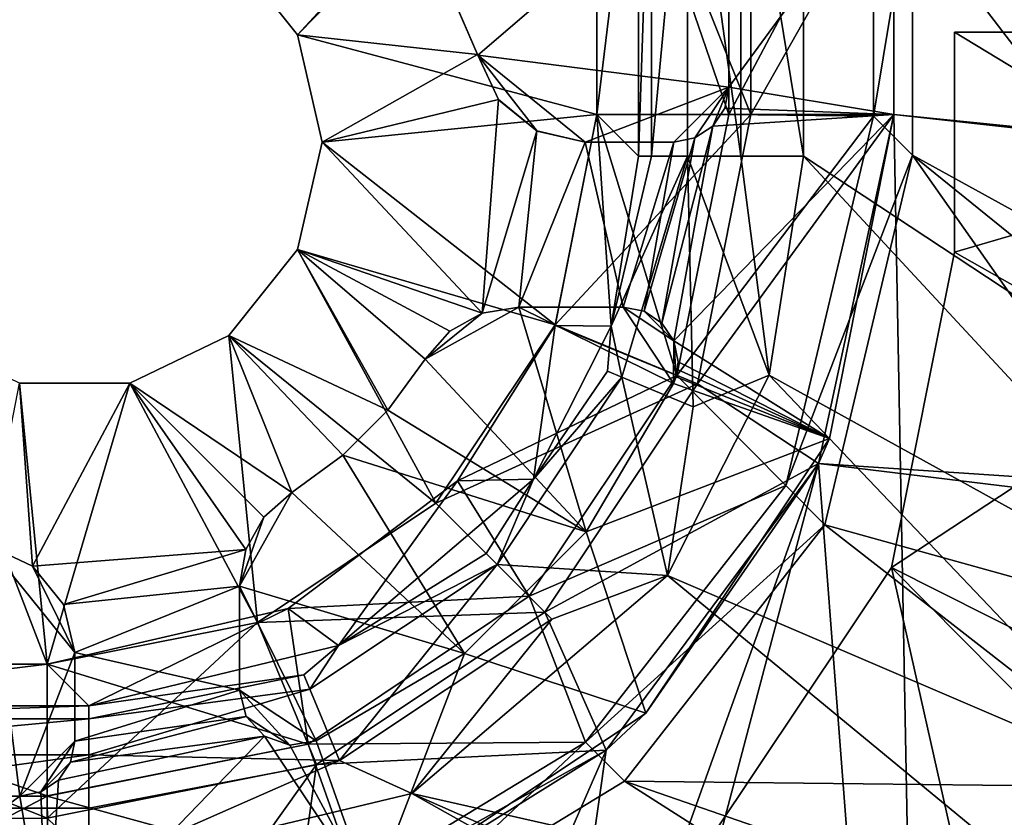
# Model space of a CAD drawing. Extents: x -3 to 104, y -79 to 161.
# Tile 175 of 203: x 2 to 11, y 150 to 157. Entities that reach past the tile are written whole.
import ezdxf

# ---------------------------------------------------------------- set-up
doc = ezdxf.new("R2010")
doc.units = 0
doc.header["$MEASUREMENT"] = 0

msp = doc.modelspace()

# ---------------------------------------------------------------- linework, layer by layer
for points in [[(8.45, 156.399994, 10.1), (8.45, 160, 10.1), (7.05, 159.899994, 10.1)], [(8.45, 160, 11.3), (8.45, 156.399994, 11.3), (9.75, 158.699997, 11.3)], [(8.45, 160, 10.1), (8.45, 156.399994, 11.3), (8.45, 160, 11.3)], [(8.45, 156.399994, 10.1), (8.45, 156.399994, 11.3), (8.45, 160, 10.1)], [(4.3272, 157.126007, -66.900002), (7.05, 159.899994, -66.900002), (3.7029, 157.908997, -66.900002)], [(4.3272, 157.126007, -66.900002), (7.05, 156.399994, -66.900002), (7.05, 159.899994, -66.900002)], [(8.2499, 159.899994, 10.1), (8.2491, 156.399994, 10.1), (7.0499, 159.899994, 10.1)], [(8.2491, 156.399994, 10.1), (7.0499, 156.399994, 10.1), (7.0499, 159.899994, 10.1)], [(7.0499, 156.399994, 10.1), (7.4288, 159.520996, 53.5131), (7.0499, 159.899994, 10.1)], [(7.05, 156.399994, 10.1), (8.45, 156.399994, 10.1), (7.05, 159.899994, 10.1)], [(7.05, 159.899994, -66.900002), (7.05, 156.399994, -66.900002), (7.05, 156.399994, 10.1)], [(7.05, 159.899994, -66.900002), (7.05, 156.399994, 10.1), (7.05, 159.899994, 10.1)], [(8.2499, 159.899994, 11.7), (9.564, 158.886002, 11.7), (8.2476, 156.399994, 11.7)], [(8.2499, 159.899994, 11.7), (8.2476, 156.399994, 11.7), (8.2491, 156.399994, 10.1)], [(8.2499, 159.899994, 11.7), (8.2491, 156.399994, 10.1), (8.2499, 159.899994, 10.1)], [(7.0499, 156.399994, 10.1), (7.4288, 156.020996, 53.5131), (7.4288, 159.520996, 53.5131)], [(7.5467, 159.520996, 54.083099), (7.4288, 159.520996, 53.5131), (7.4288, 156.020996, 53.5131)], [(7.5467, 159.520996, 54.083099), (7.4288, 156.020996, 53.5131), (7.5467, 156.020996, 54.083099)], [(7.8727, 159.520996, 54.5653), (7.5467, 156.020996, 54.083099), (7.8727, 156.020996, 54.5653)], [(7.8727, 159.520996, 54.5653), (7.5467, 159.520996, 54.083099), (7.5467, 156.020996, 54.083099)], [(7.8727, 159.520996, 54.5653), (7.8727, 156.020996, 54.5653), (8.3577, 156.020996, 54.8871)], [(8.3577, 159.520996, 54.8871), (7.8727, 159.520996, 54.5653), (8.3577, 156.020996, 54.8871)], [(8.3577, 159.520996, 54.8871), (8.3577, 156.020996, 54.8871), (8.9287, 156.020996, 55)], [(8.9287, 159.520996, 55), (8.3577, 159.520996, 54.8871), (8.9287, 156.020996, 55)], [(8.9287, 159.520996, 55), (15.88, 152.75, 55), (46.360001, 152.75, 55)], [(8.9287, 159.520996, 55), (46.360001, 152.75, 55), (91.671097, 159.520996, 55)], [(14.3493, 152.445999, 55), (15.88, 152.75, 55), (8.9287, 159.520996, 55)], [(8.9287, 156.020996, 55), (14.3493, 152.445999, 55), (8.9287, 159.520996, 55)], [(8.25, 158.899994, -69.699997), (5.966, 156.940002, -69.699997), (5.3899, 158.274994, -69.699997)], [(8.25, 156.649994, -69.699997), (5.966, 156.940002, -69.699997), (8.25, 158.899994, -69.699997)], [(9.564, 158.886002, 11.7), (9.564, 156.386002, 11.7), (8.2476, 156.399994, 11.7)], [(9.75, 158.699997, -76.900002), (8.25, 156.649994, -76.900002), (8.25, 158.899994, -76.900002)], [(8.25, 156.649994, -76.900002), (8.25, 156.649994, -69.699997), (8.25, 158.899994, -76.900002)], [(8.25, 158.899994, -76.900002), (8.25, 156.649994, -69.699997), (8.25, 158.899994, -69.699997)], [(9.9201, 158.529999, 52.5), (9.564, 156.386002, 11.7), (9.564, 158.886002, 11.7)], [(9.75, 156.399994, -76.900002), (8.25, 156.649994, -76.900002), (9.75, 158.699997, -76.900002)], [(9.75, 158.699997, 11.3), (8.45, 156.399994, 11.3), (9.75, 156.399994, 11.3)], [(82.135803, 149.813995, 5.5), (9.75, 158.699997, 5.5), (90.849998, 158.699997, 5.5)], [(81.702202, 149.164993, 5.5), (9.75, 158.699997, 5.5), (82.135803, 149.813995, 5.5)], [(81.702202, 149.164993, 5.5), (9.75, 156.399994, 5.5), (9.75, 158.699997, 5.5)], [(9.75, 156.399994, 5.5), (9.75, 156.399994, -76.900002), (9.75, 158.699997, 5.5)], [(9.75, 156.399994, -76.900002), (9.75, 158.699997, -76.900002), (9.75, 158.699997, 5.5)], [(9.75, 158.699997, 7.3), (82.135803, 149.813995, 7.3), (90.849998, 158.699997, 7.3)], [(9.75, 156.399994, 7.3), (81.702202, 149.164993, 7.3), (9.75, 158.699997, 7.3)], [(9.75, 158.699997, 7.3), (81.702202, 149.164993, 7.3), (82.135803, 149.813995, 7.3)], [(9.75, 156.399994, 11.3), (9.75, 156.399994, 7.3), (9.75, 158.699997, 11.3)], [(9.75, 156.399994, 7.3), (9.75, 158.699997, 7.3), (9.75, 158.699997, 11.3)], [(9.9201, 156.029999, 52.5), (9.564, 156.386002, 11.7), (9.9201, 158.529999, 52.5)], [(46.360001, 152.75, 52.5), (9.9201, 158.529999, 52.5), (90.679802, 158.529999, 52.5)], [(15.88, 152.75, 52.5), (9.9201, 158.529999, 52.5), (46.360001, 152.75, 52.5)], [(15.88, 152.75, 52.5), (9.9201, 156.029999, 52.5), (9.9201, 158.529999, 52.5)], [(5.3873, 158.279007, -76.900002), (4.3272, 157.126007, -76.900002), (3.7029, 157.908997, -76.900002)], [(5.9645, 156.945999, -76.900002), (4.3272, 157.126007, -76.900002), (5.3873, 158.279007, -76.900002)], [(5.9645, 156.945999, -76.900002), (5.3873, 158.279007, -76.900002), (5.3899, 158.274994, -69.699997)], [(5.9645, 156.945999, -76.900002), (5.3899, 158.274994, -69.699997), (5.966, 156.940002, -69.699997)], [(3.7029, 157.908997, -66.900002), (3.7029, 157.908997, -76.900002), (4.3272, 157.126007, -66.900002)], [(3.7029, 157.908997, -76.900002), (4.3272, 157.126007, -76.900002), (4.3272, 157.126007, -66.900002)], [(5.9645, 156.945999, -76.900002), (4.55, 156.149994, -76.900002), (4.3272, 157.126007, -76.900002)], [(4.55, 156.149994, -66.900002), (7.05, 156.399994, -66.900002), (4.3272, 157.126007, -66.900002)], [(4.3272, 157.126007, -66.900002), (4.55, 156.149994, -76.900002), (4.55, 156.149994, -66.900002)], [(4.3272, 157.126007, -76.900002), (4.55, 156.149994, -76.900002), (4.3272, 157.126007, -66.900002)], [(9.7291, 152.279999, 18.9), (17.134399, 157.149994, 18.9), (10.3, 155.149994, 18.9)], [(17.134399, 144.800995, 18.9), (17.134399, 157.149994, 18.9), (9.7291, 152.279999, 18.9)], [(10.3, 155.149994, 18.9), (17.134399, 157.149994, 18.9), (10.3, 157.149994, 18.9)], [(60.471001, 126.727997, 17.299999), (10.3, 155.149994, 17.299999), (10.3, 157.149994, 17.299999)], [(90.300003, 157.149994, 17.299999), (60.471001, 126.727997, 17.299999), (10.3, 157.149994, 17.299999)], [(10.3, 157.149994, 17.299999), (10.3, 155.149994, 17.299999), (10.3, 157.149994, 18.9)], [(10.3, 157.149994, 18.9), (10.3, 155.149994, 17.299999), (10.3, 155.149994, 18.9)], [(10.3, 157.149994, 18.9), (17.134399, 157.149994, 18.9), (10.3, 157.149994, 17.299999)], [(90.300003, 157.149994, 17.299999), (10.3, 157.149994, 17.299999), (55.214401, 157.149994, 18.9)], [(55.214401, 157.149994, 18.9), (10.3, 157.149994, 17.299999), (17.134399, 157.149994, 18.9)], [(6.1538, 156.537003, -76.900002), (4.55, 156.149994, -76.900002), (5.9645, 156.945999, -76.900002)], [(6.1538, 156.537003, -76.900002), (5.9645, 156.945999, -76.900002), (5.966, 156.940002, -69.699997)], [(6.506, 156.251007, -69.699997), (6.1566, 156.533005, -69.699997), (5.966, 156.940002, -69.699997)], [(6.9435, 156.149994, -69.699997), (6.506, 156.251007, -69.699997), (5.966, 156.940002, -69.699997)], [(8.25, 156.649994, -69.699997), (6.9435, 156.149994, -69.699997), (5.966, 156.940002, -69.699997)], [(6.1566, 156.533005, -69.699997), (6.1538, 156.537003, -76.900002), (5.966, 156.940002, -69.699997)], [(8.25, 156.649994, -69.699997), (7.75, 156.149994, -69.699997), (6.9435, 156.149994, -69.699997)], [(7.9413, 156.188004, -69.699997), (7.75, 156.149994, -69.699997), (8.25, 156.649994, -69.699997)], [(8.1036, 156.296005, -69.699997), (7.9413, 156.188004, -69.699997), (8.25, 156.649994, -69.699997)], [(8.1036, 156.296005, -69.699997), (8.25, 156.649994, -69.699997), (8.2119, 156.459, -69.699997)], [(9.75, 156.399994, -76.900002), (8.2119, 156.459, -76.900002), (8.25, 156.649994, -76.900002)], [(8.25, 156.649994, -76.900002), (8.2119, 156.459, -76.900002), (8.25, 156.649994, -69.699997)], [(8.25, 156.649994, -69.699997), (8.2119, 156.459, -76.900002), (8.2119, 156.459, -69.699997)], [(6.1538, 156.537003, -76.900002), (6.0065, 154.593002, -76.900002), (4.55, 156.149994, -76.900002)], [(6.5039, 156.251999, -76.900002), (6.0065, 154.593002, -76.900002), (6.1538, 156.537003, -76.900002)], [(6.5039, 156.251999, -76.900002), (6.1538, 156.537003, -76.900002), (6.1566, 156.533005, -69.699997)], [(6.506, 156.251007, -69.699997), (6.5039, 156.251999, -76.900002), (6.1566, 156.533005, -69.699997)], [(9.75, 156.399994, -76.900002), (8.1036, 156.296005, -76.900002), (8.2119, 156.459, -76.900002)], [(8.2119, 156.459, -69.699997), (8.1036, 156.296005, -76.900002), (8.1036, 156.296005, -69.699997)], [(8.2119, 156.459, -76.900002), (8.1036, 156.296005, -76.900002), (8.2119, 156.459, -69.699997)], [(4.55, 156.149994, -66.900002), (6.6694, 154.487, -66.900002), (7.05, 156.399994, -66.900002)], [(7.7758, 154.028, 10.1), (6.6684, 154.481003, 10.1), (7.0499, 156.399994, 10.1)], [(6.6684, 154.481003, 10.1), (7.1799, 154.475998, 53.516499), (7.0499, 156.399994, 10.1)], [(6.6694, 154.487, 10.1), (8.45, 156.399994, 10.1), (7.05, 156.399994, 10.1)], [(6.6694, 154.487, 10.1), (7.9628, 153.951004, 10.1), (8.45, 156.399994, 10.1)], [(7.05, 156.399994, -66.900002), (6.6694, 154.487, -66.900002), (7.05, 156.399994, 10.1)], [(7.05, 156.399994, 10.1), (6.6694, 154.487, -66.900002), (6.6694, 154.487, 10.1)], [(8.2491, 156.399994, 10.1), (7.7758, 154.028, 10.1), (7.0499, 156.399994, 10.1)], [(7.1799, 154.475998, 53.516499), (7.4288, 156.020996, 53.5131), (7.0499, 156.399994, 10.1)], [(9.75, 156.399994, -76.900002), (7.7491, 154.341003, -76.900002), (8.1036, 156.296005, -76.900002)], [(9.1639, 153.453003, -76.900002), (7.7491, 154.341003, -76.900002), (9.75, 156.399994, -76.900002)], [(8.2476, 156.399994, 11.7), (9.564, 156.386002, 11.7), (7.7758, 154.028, 11.7)], [(8.2476, 156.399994, 11.7), (7.7758, 154.028, 10.1), (8.2491, 156.399994, 10.1)], [(8.2476, 156.399994, 11.7), (7.7758, 154.028, 11.7), (7.7758, 154.028, 10.1)], [(9.564, 156.386002, 11.7), (8.7676, 153.024994, 11.7), (7.7758, 154.028, 11.7)], [(9.75, 156.399994, 11.3), (7.9628, 153.951004, 11.3), (9.0658, 153.227005, 11.3)], [(8.45, 156.399994, 11.3), (7.9628, 153.951004, 11.3), (9.75, 156.399994, 11.3)], [(7.9628, 153.951004, 10.1), (8.45, 156.399994, 11.3), (8.45, 156.399994, 10.1)], [(7.9628, 153.951004, 11.3), (8.45, 156.399994, 11.3), (7.9628, 153.951004, 10.1)], [(9.9201, 156.029999, 52.5), (8.7676, 153.024994, 11.7), (9.564, 156.386002, 11.7)], [(10.05, 140.399994, 5.5), (9.0658, 153.227005, 5.5), (9.75, 156.399994, 5.5)], [(9.1639, 153.453003, -76.900002), (9.75, 156.399994, 5.5), (9.0658, 153.227005, 5.5)], [(9.0658, 153.227005, 7.3), (81.550003, 148.399994, 7.3), (9.75, 156.399994, 7.3)], [(9.75, 156.399994, 7.3), (9.75, 156.399994, 11.3), (9.0658, 153.227005, 11.3)], [(9.0658, 153.227005, 7.3), (9.75, 156.399994, 7.3), (9.0658, 153.227005, 11.3)], [(9.1639, 153.453003, -76.900002), (9.75, 156.399994, -76.900002), (9.75, 156.399994, 5.5)], [(81.550003, 148.399994, 5.5), (9.75, 156.399994, 5.5), (81.702202, 149.164993, 5.5)], [(81.550003, 148.399994, 5.5), (10.05, 140.399994, 5.5), (9.75, 156.399994, 5.5)], [(9.75, 156.399994, 7.3), (81.550003, 148.399994, 7.3), (81.702202, 149.164993, 7.3)], [(8.1036, 156.296005, -76.900002), (7.6407, 154.503998, -76.900002), (7.9413, 156.188004, -76.900002)], [(8.1036, 156.296005, -76.900002), (7.7491, 154.341003, -76.900002), (7.6407, 154.503998, -76.900002)], [(8.1036, 156.296005, -69.699997), (7.9413, 156.188004, -76.900002), (7.9413, 156.188004, -69.699997)], [(8.1036, 156.296005, -76.900002), (7.9413, 156.188004, -76.900002), (8.1036, 156.296005, -69.699997)], [(6.3389, 154.649994, -76.900002), (6.0065, 154.593002, -76.900002), (6.5039, 156.251999, -76.900002)], [(6.9435, 156.149994, -76.900002), (6.3389, 154.649994, -76.900002), (6.5039, 156.251999, -76.900002)], [(6.9435, 156.149994, -76.900002), (6.5039, 156.251999, -76.900002), (6.506, 156.251007, -69.699997)], [(6.9435, 156.149994, -69.699997), (6.9435, 156.149994, -76.900002), (6.506, 156.251007, -69.699997)], [(7.6407, 154.503998, -76.900002), (7.4785, 154.612, -76.900002), (7.9413, 156.188004, -76.900002)], [(7.9413, 156.188004, -76.900002), (7.4785, 154.612, -76.900002), (7.75, 156.149994, -76.900002)], [(7.9413, 156.188004, -69.699997), (7.75, 156.149994, -76.900002), (7.75, 156.149994, -69.699997)], [(7.9413, 156.188004, -76.900002), (7.75, 156.149994, -76.900002), (7.9413, 156.188004, -69.699997)], [(6.0065, 154.593002, -76.900002), (4.3272, 155.173996, -76.900002), (4.55, 156.149994, -76.900002)], [(4.3272, 155.173996, -66.900002), (6.6694, 154.487, -66.900002), (4.55, 156.149994, -66.900002)], [(4.55, 156.149994, -76.900002), (4.3272, 155.173996, -76.900002), (4.55, 156.149994, -66.900002)], [(4.55, 156.149994, -66.900002), (4.3272, 155.173996, -76.900002), (4.3272, 155.173996, -66.900002)], [(7.2871, 154.649994, -76.900002), (6.3389, 154.649994, -76.900002), (6.9435, 156.149994, -76.900002)], [(7.75, 156.149994, -76.900002), (7.2871, 154.649994, -76.900002), (6.9435, 156.149994, -76.900002)], [(7.75, 156.149994, -76.900002), (6.9435, 156.149994, -69.699997), (7.75, 156.149994, -69.699997)], [(6.9435, 156.149994, -76.900002), (6.9435, 156.149994, -69.699997), (7.75, 156.149994, -76.900002)], [(7.4785, 154.612, -76.900002), (7.2871, 154.649994, -76.900002), (7.75, 156.149994, -76.900002)], [(7.5467, 156.020996, 54.083099), (7.1799, 154.475998, 53.516499), (7.8727, 156.020996, 54.5653)], [(7.4288, 156.020996, 53.5131), (7.1799, 154.475998, 53.516499), (7.5467, 156.020996, 54.083099)], [(7.276, 154.011993, 54.331902), (7.8727, 156.020996, 54.5653), (7.1799, 154.475998, 53.516499)], [(7.276, 154.011993, 54.331902), (7.9254, 153.742996, 54.897598), (7.8727, 156.020996, 54.5653)], [(7.8727, 156.020996, 54.5653), (8.6154, 154.029007, 55), (8.3577, 156.020996, 54.8871)], [(7.9254, 153.742996, 54.897598), (8.6154, 154.029007, 55), (7.8727, 156.020996, 54.5653)], [(8.3577, 156.020996, 54.8871), (8.6154, 154.029007, 55), (8.9287, 156.020996, 55)], [(8.6154, 154.029007, 55), (13.0516, 151.578003, 55), (8.9287, 156.020996, 55)], [(9.9201, 156.029999, 52.5), (9.1237, 152.669006, 52.5), (8.7676, 153.024994, 11.7)], [(13.0516, 151.578003, 55), (14.3493, 152.445999, 55), (8.9287, 156.020996, 55)], [(13.0516, 151.578003, 52.5), (9.1237, 152.669006, 52.5), (9.9201, 156.029999, 52.5)], [(14.3493, 152.445999, 52.5), (9.9201, 156.029999, 52.5), (15.88, 152.75, 52.5)], [(14.3493, 152.445999, 52.5), (13.0516, 151.578003, 52.5), (9.9201, 156.029999, 52.5)], [(5.1479, 153.710007, -76.900002), (3.7029, 154.391006, -76.900002), (4.3272, 155.173996, -76.900002)], [(3.7029, 154.391006, -66.900002), (5.5855, 152.863998, -66.900002), (4.3272, 155.173996, -66.900002)], [(4.3272, 155.173996, -66.900002), (3.7029, 154.391006, -76.900002), (3.7029, 154.391006, -66.900002)], [(4.3272, 155.173996, -76.900002), (3.7029, 154.391006, -76.900002), (4.3272, 155.173996, -66.900002)], [(5.7119, 154.429001, -76.900002), (4.3272, 155.173996, -76.900002), (6.0065, 154.593002, -76.900002)], [(5.4886, 154.175995, -76.900002), (4.3272, 155.173996, -76.900002), (5.7119, 154.429001, -76.900002)], [(5.4886, 154.175995, -76.900002), (5.1479, 153.710007, -76.900002), (4.3272, 155.173996, -76.900002)], [(5.5855, 152.863998, -66.900002), (6.6694, 154.487, -66.900002), (4.3272, 155.173996, -66.900002)], [(60.471001, 126.727997, 17.299999), (9.7291, 152.279999, 17.299999), (10.3, 155.149994, 17.299999)], [(9.7291, 152.279999, 17.299999), (9.7291, 152.279999, 18.9), (10.3, 155.149994, 17.299999)], [(9.7291, 152.279999, 18.9), (10.3, 155.149994, 18.9), (10.3, 155.149994, 17.299999)], [(6.3389, 154.649994, -69.699997), (5.4886, 154.175995, -69.699997), (6.0065, 154.593002, -69.699997)], [(6.3389, 154.649994, -69.699997), (6.9523, 152.604004, -69.699997), (5.4886, 154.175995, -69.699997)], [(6.0065, 154.593002, -69.699997), (6.0065, 154.593002, -76.900002), (6.3389, 154.649994, -69.699997)], [(6.0065, 154.593002, -76.900002), (6.3389, 154.649994, -76.900002), (6.3389, 154.649994, -69.699997)], [(7.7465, 153.953003, -69.699997), (6.3389, 154.649994, -69.699997), (7.2871, 154.649994, -69.699997)], [(7.7465, 153.953003, -69.699997), (6.9523, 152.604004, -69.699997), (6.3389, 154.649994, -69.699997)], [(7.2871, 154.649994, -69.699997), (6.3389, 154.649994, -76.900002), (7.2871, 154.649994, -76.900002)], [(6.3389, 154.649994, -69.699997), (6.3389, 154.649994, -76.900002), (7.2871, 154.649994, -69.699997)], [(7.7491, 154.341003, -69.699997), (7.2871, 154.649994, -69.699997), (7.4785, 154.612, -69.699997)], [(7.7491, 154.341003, -69.699997), (7.7465, 153.953003, -69.699997), (7.2871, 154.649994, -69.699997)], [(7.2871, 154.649994, -76.900002), (7.4785, 154.612, -76.900002), (7.2871, 154.649994, -69.699997)], [(7.2871, 154.649994, -69.699997), (7.4785, 154.612, -76.900002), (7.4785, 154.612, -69.699997)], [(6.0065, 154.593002, -69.699997), (5.4886, 154.175995, -69.699997), (5.7119, 154.429001, -69.699997)], [(5.7119, 154.429001, -69.699997), (5.7119, 154.429001, -76.900002), (6.0065, 154.593002, -69.699997)], [(5.7119, 154.429001, -76.900002), (6.0065, 154.593002, -76.900002), (6.0065, 154.593002, -69.699997)], [(7.6407, 154.503998, -69.699997), (7.7491, 154.341003, -69.699997), (7.4785, 154.612, -69.699997)], [(7.4785, 154.612, -69.699997), (7.6407, 154.503998, -76.900002), (7.6407, 154.503998, -69.699997)], [(7.4785, 154.612, -76.900002), (7.6407, 154.503998, -76.900002), (7.4785, 154.612, -69.699997)], [(5.5855, 152.863998, 10.1), (7.9628, 153.951004, 10.1), (6.6694, 154.487, 10.1)], [(6.6694, 154.487, 10.1), (5.5855, 152.863998, -66.900002), (5.5855, 152.863998, 10.1)], [(6.6694, 154.487, -66.900002), (5.5855, 152.863998, -66.900002), (6.6694, 154.487, 10.1)], [(7.7758, 154.028, 10.1), (5.7799, 153.070007, 10.1), (6.6684, 154.481003, 10.1)], [(5.7799, 153.070007, 10.1), (6.4721, 153.082993, 53.518299), (6.6684, 154.481003, 10.1)], [(6.4721, 153.082993, 53.518299), (7.1799, 154.475998, 53.516499), (6.6684, 154.481003, 10.1)], [(7.1459, 154.065994, 54.065899), (7.1799, 154.475998, 53.516499), (6.4721, 153.082993, 53.518299)], [(7.1459, 154.065994, 54.065899), (7.276, 154.011993, 54.331902), (7.1799, 154.475998, 53.516499)], [(7.6407, 154.503998, -69.699997), (7.6407, 154.503998, -76.900002), (7.7491, 154.341003, -69.699997)], [(7.6407, 154.503998, -76.900002), (7.7491, 154.341003, -76.900002), (7.7491, 154.341003, -69.699997)], [(-1.45, 151.399994, -66.900002), (2.05, 151.399994, -66.900002), (0.8971, 154.391006, -66.900002)], [(2.05, 151.399994, -66.900002), (1.7993, 153.955994, -66.900002), (0.8971, 154.391006, -66.900002)], [(4.2737, 152.960999, -76.900002), (2.8007, 153.955994, -76.900002), (3.7029, 154.391006, -76.900002)], [(3.9634, 151.781006, -66.900002), (3.7029, 154.391006, -66.900002), (2.8007, 153.955994, -66.900002)], [(3.7029, 154.391006, -66.900002), (3.7029, 154.391006, -76.900002), (2.8007, 153.955994, -66.900002)], [(3.7029, 154.391006, -76.900002), (2.8007, 153.955994, -76.900002), (2.8007, 153.955994, -66.900002)], [(5.1479, 153.710007, -76.900002), (4.7397, 153.302002, -76.900002), (3.7029, 154.391006, -76.900002)], [(4.7397, 153.302002, -76.900002), (4.2737, 152.960999, -76.900002), (3.7029, 154.391006, -76.900002)], [(3.9634, 151.781006, -66.900002), (5.5855, 152.863998, -66.900002), (3.7029, 154.391006, -66.900002)], [(5.4886, 154.175995, -69.699997), (5.4886, 154.175995, -76.900002), (5.7119, 154.429001, -69.699997)], [(5.4886, 154.175995, -76.900002), (5.7119, 154.429001, -76.900002), (5.7119, 154.429001, -69.699997)], [(7.7689, 154.016006, -69.699997), (7.7465, 153.953003, -69.699997), (7.7491, 154.341003, -69.699997)], [(9.1639, 153.453003, -76.900002), (7.7871, 154.149994, -76.900002), (7.7491, 154.341003, -76.900002)], [(7.7871, 154.149994, -69.699997), (7.7689, 154.016006, -69.699997), (7.7491, 154.341003, -69.699997)], [(7.7491, 154.341003, -69.699997), (7.7871, 154.149994, -76.900002), (7.7871, 154.149994, -69.699997)], [(7.7491, 154.341003, -76.900002), (7.7871, 154.149994, -76.900002), (7.7491, 154.341003, -69.699997)], [(5.1479, 153.710007, -76.900002), (5.4886, 154.175995, -76.900002), (5.4886, 154.175995, -69.699997)], [(5.1479, 153.710007, -76.900002), (5.4886, 154.175995, -69.699997), (5.1479, 153.710007, -69.699997)], [(6.9523, 152.604004, -69.699997), (5.1479, 153.710007, -69.699997), (5.4886, 154.175995, -69.699997)], [(7.7826, 154.082993, -69.699997), (7.7689, 154.016006, -69.699997), (7.7871, 154.149994, -69.699997)], [(9.1639, 153.453003, -76.900002), (7.7826, 154.082993, -76.900002), (7.7871, 154.149994, -76.900002)], [(7.7871, 154.149994, -69.699997), (7.7826, 154.082993, -76.900002), (7.7826, 154.082993, -69.699997)], [(7.7871, 154.149994, -76.900002), (7.7826, 154.082993, -76.900002), (7.7871, 154.149994, -69.699997)], [(7.7758, 154.028, 10.1), (6.4324, 152.018005, 10.1), (5.7799, 153.070007, 10.1)], [(7.7758, 154.028, 11.7), (8.7676, 153.024994, 11.7), (6.4324, 152.018005, 11.7)], [(7.7758, 154.028, 11.7), (6.4324, 152.018005, 10.1), (7.7758, 154.028, 10.1)], [(7.7758, 154.028, 11.7), (6.4324, 152.018005, 11.7), (6.4324, 152.018005, 10.1)], [(7.1459, 154.065994, 54.065899), (6.4721, 153.082993, 53.518299), (7.276, 154.011993, 54.331902)], [(7.9254, 153.742996, 54.897598), (7.6919, 152.205994, 55), (8.6154, 154.029007, 55)], [(7.6919, 152.205994, 55), (12.1845, 150.281006, 55), (8.6154, 154.029007, 55)], [(9.1639, 153.453003, -76.900002), (7.7689, 154.016006, -76.900002), (7.7826, 154.082993, -76.900002)], [(7.7826, 154.082993, -69.699997), (7.7689, 154.016006, -76.900002), (7.7689, 154.016006, -69.699997)], [(7.7826, 154.082993, -76.900002), (7.7689, 154.016006, -76.900002), (7.7826, 154.082993, -69.699997)], [(12.1845, 150.281006, 55), (13.0516, 151.578003, 55), (8.6154, 154.029007, 55)], [(1.9171, 152.292999, -76.900002), (1.5105, 152.483994, -76.900002), (1.7993, 153.955994, -76.900002)], [(2.8007, 153.955994, -76.900002), (1.9171, 152.292999, -76.900002), (1.7993, 153.955994, -76.900002)], [(2.05, 151.399994, -66.900002), (2.8007, 153.955994, -66.900002), (1.7993, 153.955994, -66.900002)], [(2.8007, 153.955994, -66.900002), (1.7993, 153.955994, -76.900002), (1.7993, 153.955994, -66.900002)], [(2.8007, 153.955994, -76.900002), (1.7993, 153.955994, -76.900002), (2.8007, 153.955994, -66.900002)], [(3.8569, 152.444, -76.900002), (1.9171, 152.292999, -76.900002), (2.8007, 153.955994, -76.900002)], [(2.05, 151.399994, -66.900002), (3.9634, 151.781006, -66.900002), (2.8007, 153.955994, -66.900002)], [(4.021, 152.738007, -76.900002), (2.8007, 153.955994, -76.900002), (4.2737, 152.960999, -76.900002)], [(4.021, 152.738007, -76.900002), (3.8569, 152.444, -76.900002), (2.8007, 153.955994, -76.900002)], [(6.5755, 151.875, 10.1), (7.9628, 153.951004, 10.1), (5.5855, 152.863998, 10.1)], [(7.276, 154.011993, 54.331902), (6.4721, 153.082993, 53.518299), (6.1428, 152.307007, 54.3326)], [(7.276, 154.011993, 54.331902), (6.1428, 152.307007, 54.3326), (7.6919, 152.205994, 55)], [(7.9628, 153.951004, 11.3), (6.5755, 151.875, 11.3), (9.0658, 153.227005, 11.3)], [(6.5755, 151.875, 10.1), (7.9628, 153.951004, 11.3), (7.9628, 153.951004, 10.1)], [(6.5755, 151.875, 11.3), (7.9628, 153.951004, 11.3), (6.5755, 151.875, 10.1)], [(9.1639, 153.453003, -76.900002), (6.9523, 152.604004, -76.900002), (7.7465, 153.953003, -76.900002)], [(7.7465, 153.953003, -69.699997), (7.7465, 153.953003, -76.900002), (6.9523, 152.604004, -69.699997)], [(7.7465, 153.953003, -76.900002), (6.9523, 152.604004, -76.900002), (6.9523, 152.604004, -69.699997)], [(7.276, 154.011993, 54.331902), (7.6919, 152.205994, 55), (7.9254, 153.742996, 54.897598)], [(9.1639, 153.453003, -76.900002), (7.7465, 153.953003, -76.900002), (7.7689, 154.016006, -76.900002)], [(7.7689, 154.016006, -69.699997), (7.7465, 153.953003, -76.900002), (7.7465, 153.953003, -69.699997)], [(7.7689, 154.016006, -76.900002), (7.7465, 153.953003, -76.900002), (7.7689, 154.016006, -69.699997)], [(4.7397, 153.302002, -76.900002), (5.1479, 153.710007, -69.699997), (4.7397, 153.302002, -69.699997)], [(4.7397, 153.302002, -76.900002), (5.1479, 153.710007, -76.900002), (5.1479, 153.710007, -69.699997)], [(6.9523, 152.604004, -69.699997), (4.7397, 153.302002, -69.699997), (5.1479, 153.710007, -69.699997)], [(9.1639, 153.453003, -76.900002), (7.4947, 150.955002, -76.900002), (6.9523, 152.604004, -76.900002)], [(7.4947, 150.955002, -76.900002), (9.1639, 153.453003, -76.900002), (9.0658, 153.227005, 5.5)], [(4.7397, 153.302002, -76.900002), (4.7397, 153.302002, -69.699997), (4.2737, 152.960999, -69.699997)], [(4.2737, 152.960999, -76.900002), (4.7397, 153.302002, -76.900002), (4.2737, 152.960999, -69.699997)], [(5.8457, 151.498001, -69.699997), (4.2737, 152.960999, -69.699997), (4.7397, 153.302002, -69.699997)], [(6.9523, 152.604004, -69.699997), (5.8457, 151.498001, -69.699997), (4.7397, 153.302002, -69.699997)], [(6.4777, 146.003006, 5.5), (7.1347, 150.617996, 5.5), (9.0658, 153.227005, 5.5)], [(6.8, 144.649994, 5.5), (6.4777, 146.003006, 5.5), (9.0658, 153.227005, 5.5)], [(7.1347, 150.617996, 7.3), (6.4777, 146.003006, 7.3), (9.0658, 153.227005, 7.3)], [(6.4777, 146.003006, 7.3), (6.8, 144.649994, 7.3), (9.0658, 153.227005, 7.3)], [(6.5755, 151.875, 11.3), (7.1347, 150.617996, 11.3), (9.0658, 153.227005, 11.3)], [(10.05, 140.399994, 5.5), (6.8, 144.649994, 5.5), (9.0658, 153.227005, 5.5)], [(6.8, 144.649994, 7.3), (81.550003, 144.399994, 7.3), (9.0658, 153.227005, 7.3)], [(7.4947, 150.955002, -76.900002), (9.0658, 153.227005, 5.5), (7.1347, 150.617996, 5.5)], [(9.0658, 153.227005, 7.3), (9.0658, 153.227005, 11.3), (7.1347, 150.617996, 11.3)], [(7.1347, 150.617996, 7.3), (9.0658, 153.227005, 7.3), (7.1347, 150.617996, 11.3)], [(9.0658, 153.227005, 7.3), (81.550003, 144.399994, 7.3), (81.550003, 148.399994, 7.3)], [(6.4324, 152.018005, 10.1), (4.2428, 151.906998, 10.1), (5.7799, 153.070007, 10.1)], [(4.2428, 151.906998, 10.1), (4.6982, 151.570007, 53.517601), (5.7799, 153.070007, 10.1)], [(4.6982, 151.570007, 53.517601), (6.4721, 153.082993, 53.518299), (5.7799, 153.070007, 10.1)], [(6.043, 152.406998, 54.066898), (6.4721, 153.082993, 53.518299), (4.6982, 151.570007, 53.517601)], [(6.043, 152.406998, 54.066898), (6.1428, 152.307007, 54.3326), (6.4721, 153.082993, 53.518299)], [(4.2737, 152.960999, -69.699997), (3.8, 152.110992, -69.699997), (4.021, 152.738007, -69.699997)], [(5.8457, 151.498001, -69.699997), (3.8, 152.110992, -69.699997), (4.2737, 152.960999, -69.699997)], [(4.021, 152.738007, -69.699997), (4.021, 152.738007, -76.900002), (4.2737, 152.960999, -69.699997)], [(4.021, 152.738007, -76.900002), (4.2737, 152.960999, -76.900002), (4.2737, 152.960999, -69.699997)], [(6.4324, 152.018005, 11.7), (8.7676, 153.024994, 11.7), (6.9448, 150.690994, 11.7)], [(9.1237, 152.669006, 52.5), (6.9448, 150.690994, 11.7), (8.7676, 153.024994, 11.7)], [(3.9634, 151.781006, 10.1), (6.5755, 151.875, 10.1), (5.5855, 152.863998, 10.1)], [(5.5855, 152.863998, 10.1), (3.9634, 151.781006, -66.900002), (3.9634, 151.781006, 10.1)], [(5.5855, 152.863998, -66.900002), (3.9634, 151.781006, -66.900002), (5.5855, 152.863998, 10.1)], [(4.021, 152.738007, -69.699997), (3.8, 152.110992, -69.699997), (3.8569, 152.444, -69.699997)], [(3.8569, 152.444, -69.699997), (3.8569, 152.444, -76.900002), (4.021, 152.738007, -69.699997)], [(3.8569, 152.444, -76.900002), (4.021, 152.738007, -76.900002), (4.021, 152.738007, -69.699997)], [(7.4947, 150.955002, -76.900002), (5.8457, 151.498001, -76.900002), (6.9523, 152.604004, -76.900002)], [(6.9523, 152.604004, -69.699997), (6.9523, 152.604004, -76.900002), (5.8457, 151.498001, -69.699997)], [(6.9523, 152.604004, -76.900002), (5.8457, 151.498001, -76.900002), (5.8457, 151.498001, -69.699997)], [(9.1237, 152.669006, 52.5), (7.3009, 150.335007, 52.5), (6.9448, 150.690994, 11.7)], [(12.1845, 150.281006, 52.5), (7.3009, 150.335007, 52.5), (9.1237, 152.669006, 52.5)], [(12.1845, 150.281006, 52.5), (9.1237, 152.669006, 52.5), (13.0516, 151.578003, 52.5)], [(1.8, 150.199997, -69.699997), (-0.45, 150.199997, -69.699997), (1.5105, 152.483994, -69.699997)], [(1.5105, 152.483994, -69.699997), (1.5105, 152.483994, -76.900002), (1.9171, 152.292999, -69.699997)], [(1.5105, 152.483994, -76.900002), (1.9171, 152.292999, -76.900002), (1.9171, 152.292999, -69.699997)], [(1.9171, 152.292999, -69.699997), (2.3, 151.505997, -69.699997), (1.5105, 152.483994, -69.699997)], [(2.3, 151.505997, -69.699997), (1.8, 150.199997, -69.699997), (1.5105, 152.483994, -69.699997)], [(3.8569, 152.444, -76.900002), (2.1992, 151.944, -76.900002), (1.9171, 152.292999, -76.900002)], [(3.8, 152.110992, -76.900002), (2.1992, 151.944, -76.900002), (3.8569, 152.444, -76.900002)], [(3.8, 152.110992, -69.699997), (3.8, 152.110992, -76.900002), (3.8569, 152.444, -69.699997)], [(3.8, 152.110992, -76.900002), (3.8569, 152.444, -76.900002), (3.8569, 152.444, -69.699997)], [(6.043, 152.406998, 54.066898), (4.6982, 151.570007, 53.517601), (6.1428, 152.307007, 54.3326)], [(1.9171, 152.292999, -69.699997), (1.9171, 152.292999, -76.900002), (2.1992, 151.944, -69.699997)], [(1.9171, 152.292999, -76.900002), (2.1992, 151.944, -76.900002), (2.1992, 151.944, -69.699997)], [(2.1992, 151.944, -69.699997), (2.3, 151.505997, -69.699997), (1.9171, 152.292999, -69.699997)], [(6.1428, 152.307007, 54.3326), (4.6982, 151.570007, 53.517601), (4.4381, 151.173996, 54.331902)], [(6.1428, 152.307007, 54.3326), (4.4381, 151.173996, 54.331902), (4.7073, 150.524994, 54.897598)], [(6.1428, 152.307007, 54.3326), (4.7073, 150.524994, 54.897598), (6.6401, 151.809998, 54.897701)], [(6.1428, 152.307007, 54.3326), (6.6401, 151.809998, 54.897701), (7.6919, 152.205994, 55)], [(17.134399, 144.800995, 18.9), (9.7291, 152.279999, 18.9), (8.1033, 149.847, 18.9)], [(9.7291, 152.279999, 17.299999), (15.471, 126.727997, 17.299999), (8.1033, 149.847, 17.299999)], [(8.1033, 149.847, 17.299999), (8.1033, 149.847, 18.9), (9.7291, 152.279999, 17.299999)], [(8.1033, 149.847, 18.9), (9.7291, 152.279999, 18.9), (9.7291, 152.279999, 17.299999)], [(60.471001, 126.727997, 17.299999), (15.471, 126.727997, 17.299999), (9.7291, 152.279999, 17.299999)], [(6.6401, 151.809998, 54.897701), (5.3668, 150.223007, 55), (7.6919, 152.205994, 55)], [(5.3668, 150.223007, 55), (11.88, 148.75, 55), (7.6919, 152.205994, 55)], [(7.6919, 152.205994, 55), (11.88, 148.75, 55), (12.1845, 150.281006, 55)], [(3.8, 152.110992, -76.900002), (2.3, 151.505997, -76.900002), (2.1992, 151.944, -76.900002)], [(3.8, 151.162994, -76.900002), (2.3, 151.505997, -76.900002), (3.8, 152.110992, -76.900002)], [(5.8457, 151.498001, -69.699997), (4.4974, 150.703003, -69.699997), (3.8, 152.110992, -69.699997)], [(4.4974, 150.703003, -69.699997), (3.8, 151.162994, -69.699997), (3.8, 152.110992, -69.699997)], [(3.8, 151.162994, -69.699997), (3.8, 151.162994, -76.900002), (3.8, 152.110992, -69.699997)], [(3.8, 152.110992, -69.699997), (3.8, 151.162994, -76.900002), (3.8, 152.110992, -76.900002)], [(6.4324, 152.018005, 10.1), (4.4218, 150.673996, 10.1), (4.2428, 151.906998, 10.1)], [(4.4218, 150.673996, 11.7), (6.4324, 152.018005, 11.7), (6.9448, 150.690994, 11.7)], [(6.4324, 152.018005, 11.7), (4.4218, 150.673996, 10.1), (6.4324, 152.018005, 10.1)], [(6.4324, 152.018005, 11.7), (4.4218, 150.673996, 11.7), (4.4218, 150.673996, 10.1)], [(4.4218, 150.673996, 10.1), (2.0501, 151.399994, 10.1), (4.2428, 151.906998, 10.1)], [(2.0501, 151.399994, 10.1), (2.429, 151.020996, 53.5131), (4.2428, 151.906998, 10.1)], [(2.1992, 151.944, -69.699997), (2.1992, 151.944, -76.900002), (2.3, 151.505997, -69.699997)], [(2.1992, 151.944, -76.900002), (2.3, 151.505997, -76.900002), (2.3, 151.505997, -69.699997)], [(2.429, 151.020996, 53.5131), (4.6982, 151.570007, 53.517601), (4.2428, 151.906998, 10.1)], [(4.4992, 150.487, 10.1), (6.5755, 151.875, 10.1), (3.9634, 151.781006, 10.1)], [(6.5755, 151.875, 11.3), (4.4992, 150.487, 11.3), (7.1347, 150.617996, 11.3)], [(4.4992, 150.487, 10.1), (6.5755, 151.875, 11.3), (6.5755, 151.875, 10.1)], [(4.4992, 150.487, 11.3), (6.5755, 151.875, 11.3), (4.4992, 150.487, 10.1)], [(6.6401, 151.809998, 54.897701), (4.7073, 150.524994, 54.897598), (5.3668, 150.223007, 55)], [(2.05, 150, 10.1), (3.9634, 151.781006, 10.1), (2.05, 151.399994, 10.1)], [(2.05, 150, 10.1), (4.4992, 150.487, 10.1), (3.9634, 151.781006, 10.1)], [(3.9634, 151.781006, 10.1), (2.05, 151.399994, -66.900002), (2.05, 151.399994, 10.1)], [(3.9634, 151.781006, -66.900002), (2.05, 151.399994, -66.900002), (3.9634, 151.781006, 10.1)], [(4.3842, 151.304001, 54.065899), (4.6982, 151.570007, 53.517601), (2.429, 151.020996, 53.5131)], [(4.3842, 151.304001, 54.065899), (4.4381, 151.173996, 54.331902), (4.6982, 151.570007, 53.517601)], [(2.3, 150.699997, -69.699997), (1.8, 150.199997, -69.699997), (2.3, 151.505997, -69.699997)], [(3.8, 151.162994, -76.900002), (2.3, 150.699997, -76.900002), (2.3, 151.505997, -76.900002)], [(2.3, 151.505997, -76.900002), (2.3, 150.699997, -76.900002), (2.3, 151.505997, -69.699997)], [(2.3, 151.505997, -69.699997), (2.3, 150.699997, -76.900002), (2.3, 150.699997, -69.699997)], [(5.8457, 151.498001, -76.900002), (4.9967, 149.285995, -76.900002), (4.4974, 150.703003, -76.900002)], [(5.8457, 151.498001, -69.699997), (5.8457, 151.498001, -76.900002), (4.4974, 150.703003, -69.699997)], [(5.8457, 151.498001, -76.900002), (4.4974, 150.703003, -76.900002), (4.4974, 150.703003, -69.699997)], [(7.4947, 150.955002, -76.900002), (4.9967, 149.285995, -76.900002), (5.8457, 151.498001, -76.900002)], [(-1.55, 150, 10.1), (2.05, 150, 10.1), (-1.45, 151.399994, 10.1)], [(2.0501, 150.201996, 10.1), (-1.4501, 151.399994, 10.1), (2.0501, 151.399994, 10.1)], [(2.0501, 150.201996, 10.1), (-1.4501, 150.199997, 10.1), (-1.4501, 151.399994, 10.1)], [(-1.4501, 151.399994, 10.1), (-1.0713, 151.020996, 53.5131), (2.0501, 151.399994, 10.1)], [(-1.45, 151.399994, 10.1), (2.05, 150, 10.1), (2.05, 151.399994, 10.1)], [(-1.45, 151.399994, -66.900002), (-1.45, 151.399994, 10.1), (2.05, 151.399994, 10.1)], [(-1.45, 151.399994, -66.900002), (2.05, 151.399994, 10.1), (2.05, 151.399994, -66.900002)], [(2.0501, 151.399994, 10.1), (-1.0713, 151.020996, 53.5131), (2.429, 151.020996, 53.5131)], [(4.4218, 150.673996, 10.1), (2.0501, 150.201996, 10.1), (2.0501, 151.399994, 10.1)], [(4.3842, 151.304001, 54.065899), (2.429, 151.020996, 53.5131), (2.429, 150.903, 54.083099)], [(4.3842, 151.304001, 54.065899), (2.429, 150.903, 54.083099), (4.4381, 151.173996, 54.331902)], [(3.8598, 150.925995, -76.900002), (2.3, 150.699997, -76.900002), (3.8, 151.162994, -76.900002)], [(4.4381, 151.173996, 54.331902), (2.429, 150.903, 54.083099), (2.429, 150.576996, 54.5653)], [(4.4381, 151.173996, 54.331902), (2.429, 150.576996, 54.5653), (4.7073, 150.524994, 54.897598)], [(4.4974, 150.703003, -69.699997), (4.2559, 150.664993, -69.699997), (3.8, 151.162994, -69.699997)], [(4.2559, 150.664993, -69.699997), (3.8598, 150.925995, -69.699997), (3.8, 151.162994, -69.699997)], [(3.8598, 150.925995, -69.699997), (3.8598, 150.925995, -76.900002), (3.8, 151.162994, -69.699997)], [(3.8598, 150.925995, -76.900002), (3.8, 151.162994, -76.900002), (3.8, 151.162994, -69.699997)], [(2.429, 151.020996, 53.5131), (-1.0713, 151.020996, 53.5131), (-1.0713, 150.903, 54.083099)], [(2.429, 150.903, 54.083099), (2.429, 151.020996, 53.5131), (-1.0713, 150.903, 54.083099)], [(2.429, 150.903, 54.083099), (-1.0713, 150.903, 54.083099), (-1.0713, 150.576996, 54.5653)], [(2.429, 150.576996, 54.5653), (2.429, 150.903, 54.083099), (-1.0713, 150.576996, 54.5653)], [(3.8598, 150.925995, -76.900002), (2.2619, 150.509003, -76.900002), (2.3, 150.699997, -76.900002)], [(4.0249, 150.744995, -76.900002), (2.2619, 150.509003, -76.900002), (3.8598, 150.925995, -76.900002)], [(4.2559, 150.664993, -69.699997), (4.0249, 150.744995, -69.699997), (3.8598, 150.925995, -69.699997)], [(4.0249, 150.744995, -69.699997), (4.0249, 150.744995, -76.900002), (3.8598, 150.925995, -69.699997)], [(4.0249, 150.744995, -76.900002), (3.8598, 150.925995, -76.900002), (3.8598, 150.925995, -69.699997)], [(4.9967, 149.285995, -76.900002), (7.4947, 150.955002, -76.900002), (7.1347, 150.617996, 5.5)], [(4.9967, 149.285995, -76.900002), (2.05, 148.699997, -76.900002), (4.0249, 150.744995, -76.900002)], [(4.0249, 150.744995, -76.900002), (2.05, 148.699997, -76.900002), (2.1536, 150.345993, -76.900002)], [(4.0249, 150.744995, -76.900002), (2.1536, 150.345993, -76.900002), (2.2619, 150.509003, -76.900002)], [(4.2559, 150.664993, -76.900002), (4.9967, 149.285995, -76.900002), (4.0249, 150.744995, -76.900002)], [(4.2559, 150.664993, -69.699997), (4.2559, 150.664993, -76.900002), (4.0249, 150.744995, -69.699997)], [(4.2559, 150.664993, -76.900002), (4.0249, 150.744995, -76.900002), (4.0249, 150.744995, -69.699997)], [(1.9913, 150.238007, -69.699997), (1.8, 150.199997, -69.699997), (2.3, 150.699997, -69.699997)], [(2.2619, 150.509003, -69.699997), (1.9913, 150.238007, -69.699997), (2.3, 150.699997, -69.699997)], [(2.0501, 150.201004, 11.7), (4.4218, 150.673996, 11.7), (4.8665, 149.427002, 11.7)], [(4.4218, 150.673996, 11.7), (2.0501, 150.201004, 11.7), (2.0501, 150.201996, 10.1)], [(4.4218, 150.673996, 11.7), (2.0501, 150.201996, 10.1), (4.4218, 150.673996, 10.1)], [(2.3, 150.699997, -76.900002), (2.2619, 150.509003, -76.900002), (2.3, 150.699997, -69.699997)], [(2.3, 150.699997, -69.699997), (2.2619, 150.509003, -76.900002), (2.2619, 150.509003, -69.699997)], [(4.4974, 150.703003, -76.900002), (4.9967, 149.285995, -76.900002), (4.2559, 150.664993, -76.900002)], [(4.4974, 150.703003, -69.699997), (4.4974, 150.703003, -76.900002), (4.2559, 150.664993, -69.699997)], [(4.4974, 150.703003, -76.900002), (4.2559, 150.664993, -76.900002), (4.2559, 150.664993, -69.699997)], [(4.4218, 150.673996, 11.7), (6.9448, 150.690994, 11.7), (4.8665, 149.427002, 11.7)], [(5.2225, 149.070999, 52.5), (4.8665, 149.427002, 11.7), (6.9448, 150.690994, 11.7)], [(7.3009, 150.335007, 52.5), (5.2225, 149.070999, 52.5), (6.9448, 150.690994, 11.7)], [(2.429, 150.576996, 54.5653), (-1.0713, 150.576996, 54.5653), (-1.0713, 150.091995, 54.8871)], [(2.429, 150.091995, 54.8871), (2.429, 150.576996, 54.5653), (-1.0713, 150.091995, 54.8871)], [(4.7073, 150.524994, 54.897598), (2.429, 150.576996, 54.5653), (2.429, 150.091995, 54.8871)], [(5.5801, 147.065002, 5.5), (4.3, 149.035995, 5.5), (7.1347, 150.617996, 5.5)], [(4.3, 149.035995, 2.8), (7.1347, 150.617996, 5.5), (4.3, 149.035995, 5.5)], [(4.9967, 149.285995, -76.900002), (7.1347, 150.617996, 5.5), (4.3, 149.035995, 2.8)], [(4.3, 149.035995, 7.3), (5.5801, 147.065002, 7.3), (7.1347, 150.617996, 7.3)], [(4.4992, 150.487, 11.3), (4.3, 149.035995, 11.3), (7.1347, 150.617996, 11.3)], [(7.1347, 150.617996, 7.3), (7.1347, 150.617996, 11.3), (4.3, 149.035995, 11.3)], [(4.3, 149.035995, 7.3), (7.1347, 150.617996, 7.3), (4.3, 149.035995, 11.3)], [(6.4777, 146.003006, 5.5), (5.5801, 147.065002, 5.5), (7.1347, 150.617996, 5.5)], [(5.5801, 147.065002, 7.3), (6.4777, 146.003006, 7.3), (7.1347, 150.617996, 7.3)], [(2.1536, 150.345993, -69.699997), (1.9913, 150.238007, -69.699997), (2.2619, 150.509003, -69.699997)], [(4.4992, 150.487, 11.3), (2.05, 150, 11.3), (3.3, 148.802002, 11.3)], [(2.05, 150, 11.3), (4.4992, 150.487, 11.3), (2.05, 150, 10.1)], [(2.05, 150, 10.1), (4.4992, 150.487, 11.3), (4.4992, 150.487, 10.1)], [(2.2619, 150.509003, -69.699997), (2.1536, 150.345993, -76.900002), (2.1536, 150.345993, -69.699997)], [(2.2619, 150.509003, -76.900002), (2.1536, 150.345993, -76.900002), (2.2619, 150.509003, -69.699997)], [(4.7073, 150.524994, 54.897598), (2.429, 150.091995, 54.8871), (2.4289, 149.520996, 55)], [(4.7073, 150.524994, 54.897598), (2.4289, 149.520996, 55), (5.3668, 150.223007, 55)], [(4.4992, 150.487, 11.3), (3.3, 148.802002, 11.3), (4.3, 149.035995, 11.3)], [(2.1536, 150.345993, -76.900002), (2.05, 148.699997, -76.900002), (1.9913, 150.238007, -76.900002)], [(2.1536, 150.345993, -69.699997), (1.9913, 150.238007, -76.900002), (1.9913, 150.238007, -69.699997)], [(2.1536, 150.345993, -76.900002), (1.9913, 150.238007, -76.900002), (2.1536, 150.345993, -69.699997)], [(12.1845, 147.218994, 52.5), (5.2225, 149.070999, 52.5), (7.3009, 150.335007, 52.5)], [(12.1845, 147.218994, 52.5), (7.3009, 150.335007, 52.5), (11.88, 148.75, 52.5)], [(11.88, 148.75, 52.5), (7.3009, 150.335007, 52.5), (12.1845, 150.281006, 52.5)], [(2.0501, 150.201004, 11.7), (-1.4501, 150.199997, 10.1), (2.0501, 150.201996, 10.1)], [(-1.4501, 150.199997, 11.7), (2.0501, 150.201004, 11.7), (-0.436, 148.886002, 11.7)], [(2.0501, 150.201004, 11.7), (-1.4501, 150.199997, 11.7), (-1.4501, 150.199997, 10.1)], [(1.8, 150.199997, -76.900002), (-0.25, 148.699997, -76.900002), (-0.45, 150.199997, -76.900002)], [(1.8, 150.199997, -76.900002), (-0.45, 150.199997, -69.699997), (1.8, 150.199997, -69.699997)], [(-0.45, 150.199997, -76.900002), (-0.45, 150.199997, -69.699997), (1.8, 150.199997, -76.900002)], [(-0.436, 148.886002, 11.7), (2.0501, 150.201004, 11.7), (2.0643, 148.886002, 11.7)], [(2.05, 148.699997, -76.900002), (-0.25, 148.699997, -76.900002), (1.8, 150.199997, -76.900002)], [(1.9913, 150.238007, -76.900002), (2.05, 148.699997, -76.900002), (1.8, 150.199997, -76.900002)], [(1.9913, 150.238007, -69.699997), (1.8, 150.199997, -76.900002), (1.8, 150.199997, -69.699997)], [(1.9913, 150.238007, -76.900002), (1.8, 150.199997, -76.900002), (1.9913, 150.238007, -69.699997)], [(2.0501, 150.201004, 11.7), (4.8665, 149.427002, 11.7), (2.0643, 148.886002, 11.7)], [(2.4289, 149.520996, 55), (13.0516, 145.921997, 55), (5.3668, 150.223007, 55)], [(5.3668, 150.223007, 55), (13.0516, 145.921997, 55), (12.1845, 147.218994, 55)], [(5.3668, 150.223007, 55), (12.1845, 147.218994, 55), (11.88, 148.75, 55)], [(2.4289, 149.520996, 55), (-1.0713, 150.091995, 54.8871), (-1.0713, 149.520996, 55)], [(2.4289, 149.520996, 55), (2.429, 150.091995, 54.8871), (-1.0713, 150.091995, 54.8871)]]:
    msp.add_3dface(points)

doc.saveas('drawing.dxf')
